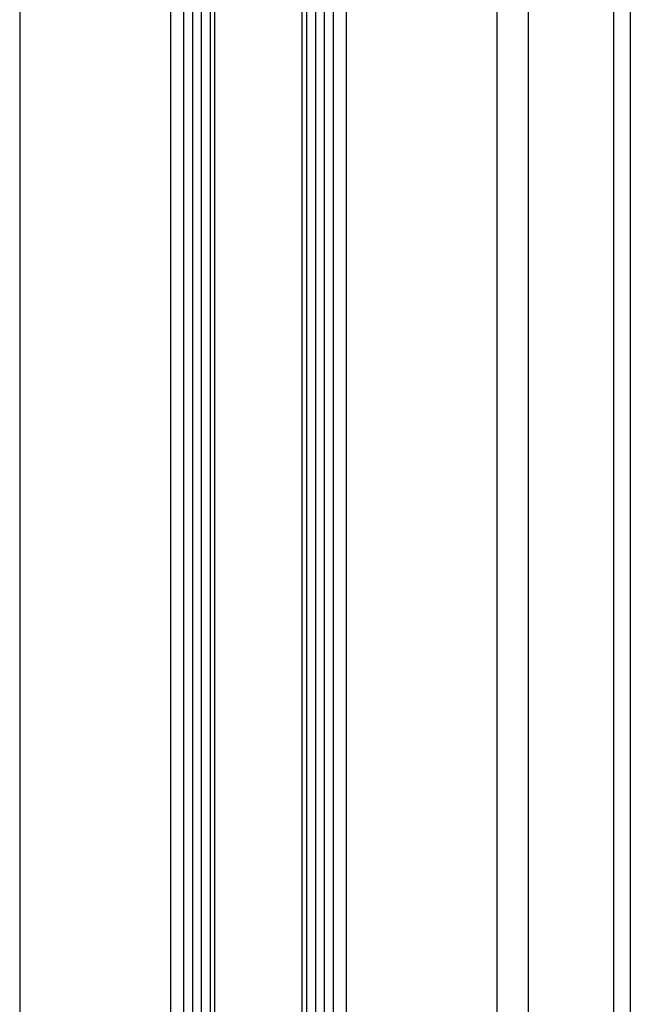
# Paper-space layout '3.5M DUO In Ground Anchor' of a CAD drawing. Header units: millimetres. Extents: x 20 to 26059, y 28 to 17638.
# Tile 17 of 70: x 9020 to 9221, y 5944 to 6269. Entities that reach past the tile are written whole.
import ezdxf

# ---------------------------------------------------------------- set-up
doc = ezdxf.new("R2010")
doc.units = ezdxf.units.MM

psp = doc.layouts.new('3.5M DUO In Ground Anchor')

# ---------------------------------------------------------------- linework, layer by layer
at = {"color": 8, "linetype": 'Continuous', "lineweight": 25, "ltscale": 2}
for p, q in [((9019.62, 8102.06), (9019.62, 2354.06)), ((9069.53, 2354.06), (9069.53, 8102.06)), ((9127.39, 8102.06), (9127.39, 2354.06)), ((9177.3, 2354.06), (9177.3, 8102.06)), ((9187.5, 8102.06), (9187.5, 2354.06)), ((9215.75, 2354.06), (9215.75, 8102.06)), ((9221.21, 8102.06), (9221.21, 2354.06)), ((9076.75, 2354.06), (9076.75, 6671.95)), ((9079.57, 6671.95), (9079.57, 2354.06)), ((9117.35, 2354.06), (9117.35, 6671.95)), ((9120.17, 6671.95), (9120.17, 2354.06)), ((9082.57, 2354.06), (9082.57, 6671.85)), ((9083.99, 6671.83), (9083.99, 2354.06)), ((9112.93, 2354.06), (9112.93, 6671.83)), ((9114.35, 6671.85), (9114.35, 2354.06))]:
    psp.add_line(p, q, dxfattribs=at)
at = {"color": 7, "linetype": 'Continuous', "lineweight": 25, "ltscale": 2}
for p, q in [((9073.82, 2354.06), (9073.82, 8102.06)), ((9123.1, 8102.06), (9123.1, 2354.06))]:
    psp.add_line(p, q, dxfattribs=at)

doc.saveas('drawing.dxf')
